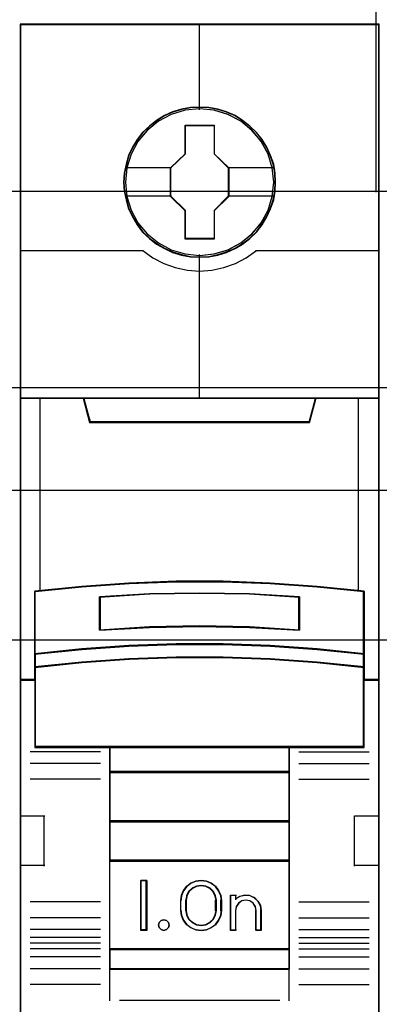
# Model space of a CAD drawing. Extents: x -558982 to 5119495, y -5290134 to 121759.
# Tile 20 of 256: x -478702 to -478522, y -24671 to -24178. Entities that reach past the tile are written whole.
import ezdxf

# ---------------------------------------------------------------- set-up
doc = ezdxf.new("R2010")
doc.units = 0
doc.header["$MEASUREMENT"] = 0
doc.layers.get('0').update_dxf_attribs({"color": 252})
for name, color, linetype in [('30', 7, 'Continuous'), ('45', 8, 'Continuous'), ('50', 7, 'Continuous')]:
    doc.layers.add(name, color=color, linetype=linetype)

# ---------------------------------------------------------------- blocks, each defined once
blk = doc.blocks.new('*U1057')
at = {"layer": '50', "color": 7}
for points in [[(61.983887, -477.51456), (386.017439, -477.51456)], [(61.983887, -477.51456), (386.017439, -477.51456)], [(115.850299, -477.55693), (115.850299, -457.544965)], [(61.983887, -487.347089), (386.017439, -487.347089), (386.017439, -533.64975), (61.983887, -533.64975), (61.983887, -487.347089)]]:
    blk.add_lwpolyline(points, dxfattribs=at)
blk = doc.blocks.new('*U1058')
at = {"layer": '30', "color": 7}
blk.add_lwpolyline([(51.981526, -492.476529), (396.088727, -492.476529), (396.088727, -528.454107), (51.981526, -528.454107), (51.981526, -492.476529)], close=True, dxfattribs=at)
for points in [[(51.981526, -492.476529), (396.088727, -492.476529), (396.088727, -528.454107), (51.981526, -528.454107), (51.981526, -492.476529)], [(51.981526, -499.973403), (396.088727, -499.973403), (396.088727, -520.957234), (51.981526, -520.957234), (51.981526, -499.973403)]]:
    blk.add_lwpolyline(points, dxfattribs=at)
blk = doc.blocks.new('*U1060')
at = {"layer": '45', "color": 7}
for points in [[(115.996106, -469.157042), (98.006172, -469.157042), (98.006172, -550.928839), (115.996106, -550.928839), (115.996106, -469.157042)], [(110.808028, -477.064483), (110.7857, -476.61269), (110.713135, -476.160897), (110.55684, -475.725632), (110.372636, -475.306897), (110.138194, -474.91571), (109.859097, -474.568601), (109.52418, -474.249039), (109.155771, -473.968046), (108.787362, -473.72562), (108.351971, -473.538291), (107.916579, -473.411569), (107.458859, -473.323414), (107.006721, -473.301375), (106.549001, -473.323414), (106.102445, -473.411569), (105.650308, -473.538291), (105.237244, -473.72562), (104.846507, -473.968046), (104.483681, -474.249039), (104.143182, -474.568601), (103.88083, -474.91571), (103.635224, -475.306897), (103.434274, -475.725632), (103.317053, -476.160897), (103.227742, -476.61269), (103.194251, -477.064483), (103.227742, -477.510767), (103.317053, -477.951541), (103.434274, -478.386806), (103.635224, -478.800031), (103.88083, -479.196728), (104.143182, -479.554857), (104.483681, -479.874418), (104.846507, -480.155411), (105.237244, -480.386818), (105.650308, -480.574147), (106.102445, -480.706379), (106.549001, -480.800043), (107.006721, -480.822082), (107.458859, -480.800043), (107.916579, -480.706379), (108.351971, -480.574147), (108.787362, -480.386818), (109.155771, -480.155411), (109.52418, -479.874418), (109.859097, -479.554857), (110.138194, -479.196728), (110.372636, -478.800031), (110.55684, -478.386806), (110.713135, -477.951541), (110.7857, -477.510767), (110.808028, -477.064483)], [(110.808028, -477.064483), (110.7857, -476.61269), (110.713135, -476.160897), (110.55684, -475.725632), (110.372636, -475.306897), (110.138194, -474.91571), (109.859097, -474.568601), (109.52418, -474.249039), (109.155771, -473.968046), (108.787362, -473.72562), (108.351971, -473.538291), (107.916579, -473.411569), (107.458859, -473.323414), (107.006721, -473.301375), (106.549001, -473.323414), (106.102445, -473.411569), (105.650308, -473.538291), (105.237244, -473.72562), (104.846507, -473.968046), (104.483681, -474.249039), (104.143182, -474.568601), (103.88083, -474.91571), (103.635224, -475.306897), (103.434274, -475.725632), (103.317053, -476.160897), (103.227742, -476.61269), (103.194251, -477.064483), (103.227742, -477.510767), (103.317053, -477.951541), (103.434274, -478.386806), (103.635224, -478.800031), (103.88083, -479.196728), (104.143182, -479.554857), (104.483681, -479.874418), (104.846507, -480.155411), (105.237244, -480.386818), (105.650308, -480.574147), (106.102445, -480.706379), (106.549001, -480.800043), (107.006721, -480.822082), (107.458859, -480.800043), (107.916579, -480.706379), (108.351971, -480.574147), (108.787362, -480.386818), (109.155771, -480.155411), (109.52418, -479.874418), (109.859097, -479.554857), (110.138194, -479.196728), (110.372636, -478.800031), (110.55684, -478.386806), (110.713135, -477.951541), (110.7857, -477.510767), (110.808028, -477.064483)], [(106.285934, -474.20439), (107.738538, -474.20439), (107.738538, -475.633888), (108.459209, -476.340359), (108.459209, -477.769858), (107.738538, -478.487367), (107.738538, -479.905827), (106.285934, -479.905827), (106.285934, -478.487367), (105.548371, -477.769858), (105.548371, -476.340359), (106.285934, -475.633888), (106.285934, -474.20439)], [(106.285934, -474.20439), (107.738538, -474.20439), (107.738538, -474.20439), (107.738538, -475.633888), (107.738538, -475.633888), (108.459209, -476.340359), (108.459209, -476.340359), (108.459209, -477.769858), (108.459209, -477.769858), (107.738538, -478.487367), (107.738538, -478.487367), (107.738538, -479.905827), (107.738538, -479.905827), (106.285934, -479.905827), (106.285934, -479.905827), (106.285934, -478.487367), (106.285934, -478.487367), (105.548371, -477.769858), (105.548371, -477.769858), (105.548371, -476.340359), (105.548371, -476.340359), (106.285934, -475.633888), (106.285934, -475.633888), (106.285934, -474.20439), (106.285934, -474.20439)], [(106.295087, -474.222927), (107.729169, -474.222927), (107.729169, -475.64313), (108.440652, -476.345007), (108.440652, -477.76521), (107.729169, -478.478053), (107.729169, -479.88729), (106.295087, -479.88729), (106.295087, -478.478053), (105.566928, -477.76521), (105.566928, -476.345007), (106.295087, -475.64313), (106.295087, -474.222927)], [(105.821106, -497.070285), (108.181172, -497.070285), (110.541238, -497.158207), (112.895737, -497.323061), (115.250236, -497.553857), (115.250236, -500.691582), (115.250236, -501.361989), (115.250236, -501.993931), (115.996106, -501.993931), (115.996106, -487.87142), (114.994192, -487.87142), (112.81781, -487.87142), (112.500537, -489.052876), (101.501741, -489.052876), (101.184468, -487.87142), (99.008087, -487.87142), (98.006172, -487.87142), (98.006172, -501.993931), (98.752042, -501.993931), (98.752042, -501.361989), (98.752042, -500.691582), (98.752042, -497.553857), (101.095409, -497.323061), (103.461041, -497.158207), (105.821106, -497.070285)], [(101.494502, -489.089563), (112.507776, -489.089563), (112.825467, -487.87142), (106.995566, -487.87142), (101.176812, -487.87142), (101.494502, -489.089563)], [(110.541636, -500.291822), (112.896401, -500.452522), (115.251165, -500.696344), (115.251165, -497.532207), (112.896401, -497.299468), (110.541636, -497.133226), (108.181305, -497.044564), (105.820973, -497.044564), (103.460642, -497.133226), (101.094744, -497.299468), (98.751113, -497.532207), (98.751113, -500.696344), (101.094744, -500.452522), (103.460642, -500.291822), (105.820973, -500.208701), (108.181305, -500.208701), (110.541636, -500.291822)], [(112.008947, -497.82042), (112.008947, -499.496738), (109.505043, -499.356578), (106.995562, -499.311726), (104.497235, -499.356578), (101.993331, -499.496738), (101.993331, -497.82042), (104.497235, -497.674653), (106.995562, -497.629802), (109.505043, -497.674653), (112.008947, -497.82042)], [(109.505043, -499.356578), (112.008947, -499.496738), (112.008947, -497.82042), (109.505043, -497.674653), (106.995562, -497.629802), (104.497235, -497.674653), (101.993331, -497.82042), (101.993331, -499.496738), (104.497235, -499.356578), (106.995562, -499.311726), (109.505043, -499.356578)], [(112.896401, -500.421694), (110.541636, -500.257132), (108.181305, -500.172013), (105.820973, -500.172013), (103.460642, -500.257132), (101.094744, -500.421694), (98.751113, -500.671376), (98.751113, -501.363674), (101.094744, -501.113993), (103.460642, -500.94943), (105.820973, -500.864311), (108.181305, -500.864311), (110.541636, -500.94943), (112.896401, -501.113993), (115.251165, -501.363674), (115.251165, -500.671376), (112.896401, -500.421694)], [(110.541636, -500.924936), (108.181305, -500.841991), (105.820973, -500.841991), (103.460642, -500.924936), (101.094744, -501.085296), (98.751113, -501.3286), (98.751113, -501.964509), (98.751113, -505.359712), (102.503149, -505.359712), (111.499129, -505.359712), (115.251165, -505.359712), (115.251165, -501.964509), (115.251165, -501.3286), (112.896401, -501.085296), (110.541636, -500.924936)], [(102.494377, -506.61228), (111.507901, -506.61228), (111.507901, -505.317341), (102.494377, -505.317341), (102.494377, -506.61228)], [(111.507901, -506.572558), (102.494377, -506.572558), (102.494377, -509.080343), (111.507901, -509.080343), (111.507901, -506.572558)], [(111.507901, -509.037973), (102.494377, -509.037973), (102.494377, -511.047908), (111.507901, -511.047908), (111.507901, -509.037973)], [(102.494377, -515.480888), (111.507901, -515.480888), (111.507901, -511.005538), (102.494377, -511.005538), (102.494377, -515.480888)], [(104.355405, -512.019774), (104.355405, -514.524911), (104.06114, -514.524911), (104.06114, -512.019774), (104.355405, -512.019774)], [(108.059035, -512.765748), (108.098668, -513.016262), (108.098668, -513.528423), (108.059035, -513.778937), (107.951459, -514.023883), (107.798587, -514.235428), (107.589096, -514.385737), (107.339972, -514.485942), (107.079525, -514.524911), (106.813415, -514.485942), (106.564291, -514.385737), (106.360462, -514.235428), (106.201929, -514.023883), (106.094352, -513.778937), (106.054719, -513.528423), (106.054719, -513.016262), (106.094352, -512.765748), (106.201929, -512.520801), (106.360462, -512.309257), (106.564291, -512.158948), (106.813415, -512.058743), (107.079525, -512.019774), (107.339972, -512.058743), (107.589096, -512.158948), (107.798587, -512.309257), (107.951459, -512.520801), (108.059035, -512.765748)], [(107.844169, -513.529691), (107.844169, -513.015289), (107.804226, -512.791636), (107.701515, -512.579165), (107.524625, -512.411425), (107.313498, -512.30519), (107.079547, -512.266051), (106.839889, -512.30519), (106.628762, -512.411425), (106.451872, -512.579165), (106.349162, -512.791636), (106.309219, -513.015289), (106.309219, -513.529691), (106.349162, -513.753344), (106.451872, -513.965815), (106.628762, -514.133555), (106.839889, -514.23979), (107.079547, -514.273338), (107.313498, -514.23979), (107.524625, -514.133555), (107.701515, -513.965815), (107.804226, -513.753344), (107.844169, -513.529691)], [(109.019494, -512.814677), (109.270564, -512.758604), (109.510222, -512.781033), (109.744174, -512.881965), (109.92677, -513.055792), (110.052305, -513.274478), (110.092248, -513.5212), (110.092248, -514.524911), (109.829766, -514.524911), (109.829766, -513.5212), (109.789823, -513.319336), (109.687112, -513.156724), (109.521634, -513.044578), (109.316213, -513.005326), (109.122205, -513.044578), (108.962433, -513.156724), (108.842604, -513.319336), (108.808368, -513.5212), (108.808368, -514.524911), (108.557298, -514.524911), (108.557298, -512.758604), (108.808368, -512.758604), (108.808368, -512.949253), (109.019494, -512.814677)], [(105.440739, -514.122747), (105.476793, -514.252859), (105.440739, -514.382971), (105.344595, -514.483512), (105.212396, -514.524911), (105.06818, -514.483512), (104.978045, -514.382971), (104.935982, -514.252859), (104.978045, -514.122747), (105.06818, -514.022206), (105.212396, -513.992635), (105.344595, -514.022206), (105.440739, -514.122747)], [(111.507901, -515.438518), (102.494377, -515.438518), (102.494377, -516.465995), (111.507901, -516.465995), (111.507901, -515.438518)]]:
    blk.add_lwpolyline(points, close=True, dxfattribs=at)
at = {"layer": '45', "color": 139}
for points in [[(115.996106, -469.157042), (98.006172, -469.157042), (98.006172, -550.928839), (115.996106, -550.928839), (115.996106, -469.157042)], [(110.78947, -477.063145), (110.767251, -476.613738), (110.69504, -476.164331), (110.539507, -475.731365), (110.356201, -475.314841), (110.122902, -474.925721), (109.845165, -474.580444), (109.511881, -474.262571), (109.145268, -473.983062), (108.778655, -473.741917), (108.345386, -473.555577), (107.912116, -473.429524), (107.456628, -473.341835), (107.006694, -473.319912), (106.551205, -473.341835), (106.106826, -473.429524), (105.656893, -473.555577), (105.245842, -473.741917), (104.85701, -473.983062), (104.495952, -474.262571), (104.157113, -474.580444), (103.896041, -474.925721), (103.651632, -475.314841), (103.451662, -475.731365), (103.335012, -476.164331), (103.246136, -476.613738), (103.212808, -477.063145), (103.246136, -477.507071), (103.335012, -477.945517), (103.451662, -478.378483), (103.651632, -478.789526), (103.896041, -479.184127), (104.157113, -479.540365), (104.495952, -479.858238), (104.85701, -480.137747), (105.245842, -480.367931), (105.656893, -480.554271), (106.106826, -480.685805), (106.551205, -480.778975), (107.006694, -480.800897), (107.456628, -480.778975), (107.912116, -480.685805), (108.345386, -480.554271), (108.778655, -480.367931), (109.145268, -480.137747), (109.511881, -479.858238), (109.845165, -479.540365), (110.122902, -479.184127), (110.356201, -478.789526), (110.539507, -478.378483), (110.69504, -477.945517), (110.767251, -477.507071), (110.78947, -477.063145)], [(110.720543, -477.063053), (110.642358, -476.341374), (110.435724, -475.658258), (110.095058, -475.024723), (109.625944, -474.468315), (109.067475, -474.011068), (108.425235, -473.675019), (107.727149, -473.460168), (107.001139, -473.39406), (106.275129, -473.460168), (105.577043, -473.675019), (104.940388, -474.011068), (104.376334, -474.468315), (103.90722, -475.024723), (103.566554, -475.658258), (103.35992, -476.341374), (103.281735, -477.063053), (103.35992, -477.779222), (103.566554, -478.467847), (103.90722, -479.095873), (104.376334, -479.652282), (104.940388, -480.10402), (105.577043, -480.445577), (106.275129, -480.654919), (107.001139, -480.732045), (107.727149, -480.654919), (108.425235, -480.445577), (109.067475, -480.10402), (109.625944, -479.652282), (110.095058, -479.095873), (110.435724, -478.467847), (110.642358, -477.779222), (110.720543, -477.063053)], [(110.715241, -477.05765), (110.642635, -476.341459), (110.435986, -475.658324), (110.089708, -475.019262), (109.631729, -474.462837), (109.067632, -474.011086), (108.419759, -473.669518), (107.721619, -473.46017), (106.995554, -473.39406), (106.275074, -473.46017), (105.58252, -473.669518), (104.934646, -474.011086), (104.370549, -474.462837), (103.91257, -475.019262), (103.566293, -475.658324), (103.354058, -476.341459), (103.287037, -477.05765), (103.354058, -477.77384), (103.566293, -478.462485), (103.91257, -479.090529), (104.370549, -479.652463), (104.934646, -480.104214), (105.58252, -480.440273), (106.275074, -480.65513), (106.995554, -480.726749), (107.721619, -480.65513), (108.419759, -480.440273), (109.067632, -480.104214), (109.631729, -479.652463), (110.089708, -479.090529), (110.435986, -478.462485), (110.642635, -477.77384), (110.715241, -477.05765)], [(110.533672, -500.942744), (108.17865, -500.860528), (105.823628, -500.860528), (103.468606, -500.942744), (101.10803, -501.101693), (98.76967, -501.342859), (98.76967, -501.973177), (98.76967, -505.338527), (102.513267, -505.338527), (111.489011, -505.338527), (115.232608, -505.338527), (115.232608, -501.973177), (115.232608, -501.342859), (112.88314, -501.101693), (110.533672, -500.942744)], [(105.476793, -514.252859), (105.440739, -514.122747), (105.344595, -514.022206), (105.212396, -513.992635), (105.06818, -514.022206), (104.978045, -514.122747), (104.935982, -514.252859), (104.978045, -514.382971), (105.06818, -514.483512), (105.212396, -514.524911), (105.344595, -514.483512), (105.440739, -514.382971), (105.476793, -514.252859)]]:
    blk.add_lwpolyline(points, close=True, dxfattribs=at)
at = {"layer": '45', "color": 59}
for points in [[(115.977549, -469.175579), (98.02738, -469.175579), (98.02738, -550.907654), (115.977549, -550.907654), (115.977549, -469.175579)], [(105.82504, -497.064673), (108.179889, -497.064673), (110.534738, -497.152365), (112.884033, -497.316786), (115.233328, -497.546976), (115.233328, -500.676464), (115.233328, -501.345111), (115.233328, -501.975394), (115.977549, -501.975394), (115.977549, -487.889957), (114.977849, -487.889957), (112.806278, -487.889957), (112.489707, -489.068311), (101.515222, -489.068311), (101.198651, -487.889957), (99.02708, -487.889957), (98.02738, -487.889957), (98.02738, -501.975394), (98.771601, -501.975394), (98.771601, -501.345111), (98.771601, -500.676464), (98.771601, -497.546976), (101.109789, -497.316786), (103.470191, -497.152365), (105.82504, -497.064673)], [(101.494502, -489.089563), (112.507776, -489.089563), (112.825467, -487.87142), (106.995566, -487.87142), (101.176812, -487.87142), (101.494502, -489.089563)], [(110.541636, -500.291822), (112.896401, -500.452522), (115.251165, -500.696344), (115.251165, -497.532207), (112.896401, -497.299468), (110.541636, -497.133226), (108.181305, -497.044564), (105.820973, -497.044564), (103.460642, -497.133226), (101.094744, -497.299468), (98.751113, -497.532207), (98.751113, -500.696344), (101.094744, -500.452522), (103.460642, -500.291822), (105.820973, -500.208701), (108.181305, -500.208701), (110.541636, -500.291822)], [(112.008947, -497.82042), (112.008947, -499.496738), (109.505043, -499.356578), (106.995562, -499.311726), (104.497235, -499.356578), (101.993331, -499.496738), (101.993331, -497.82042), (104.497235, -497.674653), (106.995562, -497.629802), (109.505043, -497.674653), (112.008947, -497.82042)], [(109.505043, -499.356578), (112.008947, -499.496738), (112.008947, -497.82042), (109.505043, -497.674653), (106.995562, -497.629802), (104.497235, -497.674653), (101.993331, -497.82042), (101.993331, -499.496738), (104.497235, -499.356578), (106.995562, -499.311726), (109.505043, -499.356578)], [(109.496427, -499.338375), (111.99039, -499.475553), (111.99039, -497.834902), (109.496427, -497.692236), (106.99691, -497.648339), (104.508502, -497.692236), (102.014539, -497.834902), (102.014539, -499.475553), (104.508502, -499.338375), (106.99691, -499.294478), (109.496427, -499.338375)], [(112.896401, -500.421694), (110.541636, -500.257132), (108.181305, -500.172013), (105.820973, -500.172013), (103.460642, -500.257132), (101.094744, -500.421694), (98.751113, -500.671376), (98.751113, -501.363674), (101.094744, -501.113993), (103.460642, -500.94943), (105.820973, -500.864311), (108.181305, -500.864311), (110.541636, -500.94943), (112.896401, -501.113993), (115.251165, -501.363674), (115.251165, -500.671376), (112.896401, -500.421694)], [(112.88314, -500.432463), (110.533672, -500.27302), (108.17865, -500.19055), (105.823628, -500.19055), (103.468606, -500.27302), (101.10803, -500.432463), (98.76967, -500.674377), (98.76967, -501.345137), (101.10803, -501.103224), (103.468606, -500.943781), (105.823628, -500.86131), (108.17865, -500.86131), (110.533672, -500.943781), (112.88314, -501.103224), (115.232608, -501.345137), (115.232608, -500.674377), (112.88314, -500.432463)], [(110.541636, -500.924936), (108.181305, -500.841991), (105.820973, -500.841991), (103.460642, -500.924936), (101.094744, -501.085296), (98.751113, -501.3286), (98.751113, -501.964509), (98.751113, -505.359712), (102.503149, -505.359712), (111.499129, -505.359712), (115.251165, -505.359712), (115.251165, -501.964509), (115.251165, -501.3286), (112.896401, -501.085296), (110.541636, -500.924936)], [(102.494377, -506.61228), (111.507901, -506.61228), (111.507901, -505.317341), (102.494377, -505.317341), (102.494377, -506.61228)], [(102.512934, -506.593743), (111.489344, -506.593743), (111.489344, -505.335878), (102.512934, -505.335878), (102.512934, -506.593743)], [(111.507901, -506.572558), (102.494377, -506.572558), (102.494377, -509.080343), (111.507901, -509.080343), (111.507901, -506.572558)], [(111.489344, -506.591095), (102.512934, -506.591095), (102.512934, -509.059158), (111.489344, -509.059158), (111.489344, -506.591095)], [(111.507901, -509.037973), (102.494377, -509.037973), (102.494377, -511.047908), (111.507901, -511.047908), (111.507901, -509.037973)], [(111.489344, -509.059158), (102.512934, -509.059158), (102.512934, -511.026723), (111.489344, -511.026723), (111.489344, -509.059158)], [(102.494377, -515.480888), (111.507901, -515.480888), (111.507901, -511.005538), (102.494377, -511.005538), (102.494377, -515.480888)], [(104.355405, -512.019774), (104.355405, -514.524911), (104.06114, -514.524911), (104.06114, -512.019774), (104.355405, -512.019774)], [(108.059035, -512.765748), (108.098668, -513.016262), (108.098668, -513.528423), (108.059035, -513.778937), (107.951459, -514.023883), (107.798587, -514.235428), (107.589096, -514.385737), (107.339972, -514.485942), (107.079525, -514.524911), (106.813415, -514.485942), (106.564291, -514.385737), (106.360462, -514.235428), (106.201929, -514.023883), (106.094352, -513.778937), (106.054719, -513.528423), (106.054719, -513.016262), (106.094352, -512.765748), (106.201929, -512.520801), (106.360462, -512.309257), (106.564291, -512.158948), (106.813415, -512.058743), (107.079525, -512.019774), (107.339972, -512.058743), (107.589096, -512.158948), (107.798587, -512.309257), (107.951459, -512.520801), (108.059035, -512.765748)], [(107.844169, -513.529691), (107.844169, -513.015289), (107.804226, -512.791636), (107.701515, -512.579165), (107.524625, -512.411425), (107.313498, -512.30519), (107.079547, -512.266051), (106.839889, -512.30519), (106.628762, -512.411425), (106.451872, -512.579165), (106.349162, -512.791636), (106.309219, -513.015289), (106.309219, -513.529691), (106.349162, -513.753344), (106.451872, -513.965815), (106.628762, -514.133555), (106.839889, -514.23979), (107.079547, -514.273338), (107.313498, -514.23979), (107.524625, -514.133555), (107.701515, -513.965815), (107.804226, -513.753344), (107.844169, -513.529691)], [(107.825611, -513.524889), (107.825611, -513.019988), (107.786634, -512.800465), (107.686407, -512.591919), (107.513794, -512.427277), (107.307772, -512.323004), (107.079478, -512.284588), (106.845615, -512.323004), (106.639593, -512.427277), (106.46698, -512.591919), (106.366753, -512.800465), (106.327776, -513.019988), (106.327776, -513.524889), (106.366753, -513.744411), (106.46698, -513.952958), (106.639593, -514.117599), (106.845615, -514.221873), (107.079478, -514.254801), (107.307772, -514.221873), (107.513794, -514.117599), (107.686407, -513.952958), (107.786634, -513.744411), (107.825611, -513.524889)], [(109.019494, -512.814677), (109.270564, -512.758604), (109.510222, -512.781033), (109.744174, -512.881965), (109.92677, -513.055792), (110.052305, -513.274478), (110.092248, -513.5212), (110.092248, -514.524911), (109.829766, -514.524911), (109.829766, -513.5212), (109.789823, -513.319336), (109.687112, -513.156724), (109.521634, -513.044578), (109.316213, -513.005326), (109.122205, -513.044578), (108.962433, -513.156724), (108.842604, -513.319336), (108.808368, -513.5212), (108.808368, -514.524911), (108.557298, -514.524911), (108.557298, -512.758604), (108.808368, -512.758604), (108.808368, -512.949253), (109.019494, -512.814677)], [(105.440739, -514.122747), (105.476793, -514.252859), (105.440739, -514.382971), (105.344595, -514.483512), (105.212396, -514.524911), (105.06818, -514.483512), (104.978045, -514.382971), (104.935982, -514.252859), (104.978045, -514.122747), (105.06818, -514.022206), (105.212396, -513.992635), (105.344595, -514.022206), (105.440739, -514.122747)], [(111.507901, -515.438518), (102.494377, -515.438518), (102.494377, -516.465995), (111.507901, -516.465995), (111.507901, -515.438518)], [(111.489344, -515.457055), (102.512934, -515.457055), (102.512934, -516.447458), (111.489344, -516.447458), (111.489344, -515.457055)]]:
    blk.add_lwpolyline(points, close=True, dxfattribs=at)
at = {"layer": '45', "color": 139}
for points in [[(106.974629, -469.157042), (106.974629, -473.439078)], [(98.006172, -480.483121), (104.196342, -480.483121)], [(104.153926, -480.483121), (104.657362, -480.842737), (105.205549, -481.133856), (105.781704, -481.333643), (106.391422, -481.47064), (106.995545, -481.510597), (107.610857, -481.47064), (108.220574, -481.333643), (108.796729, -481.133856), (109.333728, -480.842737), (109.848352, -480.483121)], [(109.808587, -480.483121), (115.996106, -480.483121)], [(106.974629, -480.681731), (106.974629, -487.911142)], [(98.006172, -487.87142), (115.996106, -487.87142)], [(101.176812, -487.87142), (101.534702, -489.089563)], [(112.825467, -487.87142), (112.467577, -489.089563)], [(101.494936, -489.049841), (112.507342, -489.049841)], [(115.251165, -497.566247), (112.896401, -497.317262), (110.541636, -497.139415), (108.181305, -497.044564), (105.820973, -497.044564), (103.460642, -497.139415), (101.094744, -497.317262), (98.751113, -497.566247)], [(98.751113, -497.526525), (98.751113, -505.359712)], [(112.008947, -497.857542), (109.505043, -497.683388), (106.995562, -497.629802), (104.497235, -497.683388), (101.993331, -497.857542)], [(101.993331, -499.496738), (101.993331, -497.81782)], [(111.966531, -499.496738), (111.966531, -497.81782)], [(115.211399, -505.359712), (115.211399, -497.526525)], [(112.008947, -499.496738), (109.505043, -499.32822), (106.995562, -499.274295), (104.497235, -499.32822), (101.993331, -499.496738)], [(115.251165, -500.696344), (112.896401, -500.434178), (110.541636, -500.261387), (108.181305, -500.172013), (105.820973, -500.172013), (103.460642, -500.261387), (101.094744, -500.434178), (98.751113, -500.696344)], [(115.251165, -501.363674), (112.896401, -501.102833), (110.541636, -500.930915), (108.181305, -500.841991), (105.820973, -500.841991), (103.460642, -500.930915), (101.094744, -501.102833), (98.751113, -501.363674)], [(98.790879, -501.954209), (98.006172, -501.954209)], [(115.996106, -501.954209), (115.211399, -501.954209)], [(102.035748, -505.582155), (98.507218, -505.582155)], [(115.251165, -505.317341), (98.751113, -505.317341)], [(102.494377, -505.317341), (102.494377, -516.465995)], [(102.494377, -505.317341), (111.507901, -505.317341)], [(111.468136, -505.317341), (111.468136, -516.465995)], [(111.966531, -505.582155), (115.49506, -505.582155)], [(102.035748, -506.167393), (98.507218, -506.167393)], [(111.966531, -506.167393), (115.49506, -506.167393)], [(102.494377, -506.572558), (111.507901, -506.572558)], [(102.035748, -506.951241), (98.507218, -506.951241)], [(111.966531, -506.951241), (115.49506, -506.951241)], [(98.006172, -508.791696), (99.241555, -508.791696)], [(99.201789, -508.791696), (99.201789, -511.299481)], [(102.494377, -509.037973), (111.507901, -509.037973)], [(114.760723, -511.299481), (114.760723, -508.791696)], [(114.760723, -508.791696), (115.996106, -508.791696)], [(102.494377, -511.005538), (111.507901, -511.005538)], [(98.006172, -511.257111), (99.241555, -511.257111)], [(114.760723, -511.257111), (115.996106, -511.257111)], [(104.355405, -512.019774), (104.06114, -512.019774)], [(104.06114, -512.019774), (104.06114, -514.524911)], [(104.315639, -512.019774), (104.315639, -514.524911)], [(108.098668, -513.041955), (108.059035, -512.784982), (107.951459, -512.53372), (107.798587, -512.31672), (107.589096, -512.162537), (107.339972, -512.059748), (107.079525, -512.019774), (106.813415, -512.059748), (106.564291, -512.162537), (106.360462, -512.31672), (106.201929, -512.53372), (106.094352, -512.784982), (106.054719, -513.041955)], [(107.844169, -513.041955), (107.804226, -512.810341), (107.701515, -512.590309), (107.524625, -512.416599), (107.313498, -512.306583), (107.079547, -512.266051), (106.839889, -512.306583), (106.628762, -512.416599), (106.451872, -512.590309), (106.349162, -512.810341), (106.309219, -513.041955)], [(102.035748, -513.094917), (98.507218, -513.094917)], [(106.054719, -513.5451), (106.054719, -512.999584)], [(106.309219, -513.5451), (106.309219, -512.999584)], [(107.801752, -513.5451), (107.801752, -512.999584)], [(108.058903, -513.5451), (108.058903, -512.999584)], [(108.557298, -512.758604), (108.84361, -512.758604)], [(108.557298, -512.758604), (108.557298, -514.524911)], [(108.801193, -512.758604), (108.801193, -512.986344)], [(110.092248, -513.5451), (110.052082, -513.290646), (109.925845, -513.065106), (109.742228, -512.885831), (109.50697, -512.781736), (109.265973, -512.758604), (109.0135, -512.816435), (108.801193, -512.955228)], [(109.837748, -513.5451), (109.797213, -513.331638), (109.692978, -513.159682), (109.525044, -513.041091), (109.316575, -512.999584), (109.119688, -513.041091), (108.957545, -513.159682), (108.835938, -513.331638), (108.801193, -513.5451)], [(111.966531, -513.094917), (115.49506, -513.094917)], [(106.054719, -513.505378), (106.094352, -513.761685), (106.201929, -514.012297), (106.360462, -514.228734), (106.564291, -514.382518), (106.813415, -514.485041), (107.079525, -514.524911), (107.339972, -514.485041), (107.589096, -514.382518), (107.798587, -514.228734), (107.951459, -514.012297), (108.059035, -513.761685), (108.098668, -513.505378)], [(106.309219, -513.505378), (106.349162, -513.736344), (106.451872, -513.955761), (106.628762, -514.128985), (106.839889, -514.238693), (107.079547, -514.273338), (107.313498, -514.238693), (107.524625, -514.128985), (107.701515, -513.955761), (107.804226, -513.736344), (107.844169, -513.505378)], [(108.801193, -513.505378), (108.801193, -514.524911)], [(109.795332, -513.505378), (109.795332, -514.524911)], [(110.052482, -513.505378), (110.052482, -514.524911)], [(102.035748, -513.884062), (98.507218, -513.884062)], [(111.966531, -513.884062), (115.49506, -513.884062)], [(102.035748, -514.4693), (98.507218, -514.4693)], [(104.355405, -514.485189), (104.06114, -514.485189)], [(108.557298, -514.485189), (108.84361, -514.485189)], [(109.795332, -514.485189), (110.092248, -514.485189)], [(111.966531, -514.4693), (115.49506, -514.4693)], [(102.035748, -514.869169), (98.507218, -514.869169)], [(111.966531, -514.869169), (115.49506, -514.869169)], [(102.035748, -515.16576), (98.507218, -515.16576)], [(102.035748, -515.44911), (98.507218, -515.44911)], [(102.494377, -515.438518), (111.507901, -515.438518)], [(111.966531, -515.16576), (115.49506, -515.16576)], [(111.966531, -515.44911), (115.49506, -515.44911)], [(102.035748, -515.848979), (98.507218, -515.848979)], [(111.966531, -515.848979), (115.49506, -515.848979)], [(102.035748, -516.442161), (98.507218, -516.442161)], [(102.494377, -516.426273), (111.507901, -516.426273)], [(102.494377, -516.426273), (102.494377, -518.04958)], [(111.468136, -516.426273), (111.468136, -518.04958)], [(111.966531, -516.442161), (115.49506, -516.442161)], [(102.035748, -517.22601), (98.507218, -517.22601)], [(111.966531, -517.22601), (115.49506, -517.22601)], [(102.98747, -518.009858), (111.014809, -518.009858)]]:
    blk.add_lwpolyline(points, dxfattribs=at)
at = {"layer": '45', "color": 7}
for points in [[(103.265829, -476.325547), (105.588137, -476.325547)], [(108.419444, -476.325547), (110.73645, -476.325547)], [(103.265829, -477.744948), (105.588137, -477.744948)], [(108.419444, -477.744948), (110.73645, -477.744948)]]:
    blk.add_lwpolyline(points, dxfattribs=at)
at = {"layer": '45', "color": 140}
for points in [[(105.821106, -497.070285), (108.181172, -497.070285), (110.541238, -497.158207), (112.895737, -497.323061), (115.250236, -497.553857), (115.250236, -500.691582), (115.250236, -501.361989), (115.250236, -501.993931), (115.996106, -501.993931), (115.996106, -487.87142), (114.994192, -487.87142), (112.81781, -487.87142), (112.500537, -489.052876), (101.501741, -489.052876), (101.184468, -487.87142), (99.008087, -487.87142), (98.006172, -487.87142), (98.006172, -501.993931), (98.752042, -501.993931), (98.752042, -501.361989), (98.752042, -500.691582), (98.752042, -497.553857), (101.095409, -497.323061), (103.461041, -497.158207), (105.821106, -497.070285)], [(101.514554, -489.071026), (112.487724, -489.071026), (112.804258, -487.889957), (106.995586, -487.889957), (101.19802, -487.889957), (101.514554, -489.071026)]]:
    blk.add_lwpolyline(points, close=True, dxfattribs=at)
for points in [[(99.005613, -487.87142), (99.005613, -497.539766)], [(114.954249, -497.539766), (114.954249, -487.87142)]]:
    blk.add_lwpolyline(points, dxfattribs=at)

msp = doc.modelspace()

# ---------------------------------------------------------------- block references
at = {"xscale": 10, "yscale": 10, "zscale": 10}
for name in ['*U1058', '*U1057', '*U1060']:
    msp.add_blockref(name, (-479682.25, -19489.05), dxfattribs=at)

doc.saveas('drawing.dxf')
